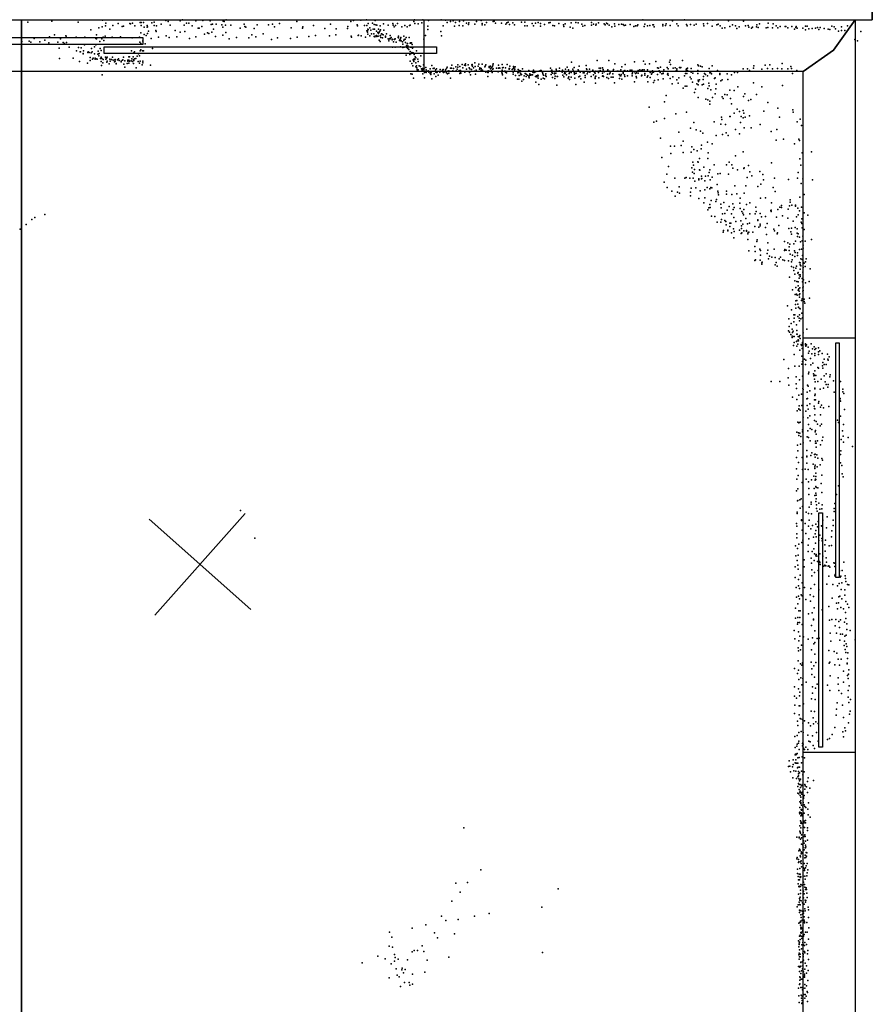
# Model space of a CAD drawing. Header units: millimetres. Extents: x 7160 to 53956, y -61034 to -3815.
# Tile 29 of 36: x 24252 to 26759, y -30606 to -27711. Entities that reach past the tile are written whole.
import ezdxf

# ---------------------------------------------------------------- set-up
doc = ezdxf.new("R2010")
doc.units = ezdxf.units.MM
for name, color, linetype in [('DOORS', 7, 'Continuous'), ('HWALLS', 32, 'Continuous'), ('P', 9, 'Continuous'), ('PANOS', 10, 'Continuous'), ('ROOMS', 1, 'Continuous'), ('WALLS', 3, 'Continuous'), ('WINDOWS', 6, 'Continuous')]:
    doc.layers.add(name, color=color, linetype=linetype)

# ---------------------------------------------------------------- blocks, each defined once
blk = doc.blocks.new('Sliding_4_49')
for points in [[(-1790.05, 23.1167), (-812.292, 23.1167), (-812.292, 3.1167), (-1790.05, 3.1167), (-1790.05, 23.1167)], [(-52.3111, 23.5614), (925.419, 23.5614), (925.419, 3.56136), (-52.3111, 3.56136), (-52.3111, 23.5614)], [(-925.597, -3.56787), (52.2553, -3.56787), (52.2553, -23.5679), (-925.597, -23.5679), (-925.597, -3.56787)], [(812.184, -3.07889), (1789.94, -3.07889), (1789.94, -23.0789), (812.184, -23.0789), (812.184, -3.07889)]]:
    blk.add_lwpolyline(points)
blk = doc.blocks.new('5-Sliding_73')
for points in [[(-457.2, 37.4), (72.8, 37.4), (72.8, 24.7), (-457.2, 24.7), (-457.2, 37.4)], [(457.2, -36.9), (-73, -36.9), (-73, -24.2), (457.2, -24.2), (457.2, -36.9)]]:
    blk.add_lwpolyline(points)

msp = doc.modelspace()

# ---------------------------------------------------------------- linework, layer by layer
at = {"layer": 'DOORS'}
msp.add_lwpolyline([(25440.3, -27863.8), (21935.1, -27863.8), (21935.1, -27711.4), (25440.3, -27711.4), (25440.3, -27863.8)], dxfattribs=at)
at = {"layer": 'HWALLS'}
for points in [[(26758.9, -24828.5), (26758.9, -27711.4)], [(26708.1, -27711.4), (26644.6, -27800.3)], [(26708.1, -27711.4), (26758.9, -27711.4)]]:
    msp.add_lwpolyline(points, dxfattribs=at)
at = {"layer": 'P'}
for p in [(24275, -27718), (24346, -27716), (24423, -27718), (24495, -27713), (24505, -27721), (24541, -27722), (24575, -27722), (24577, -27723), (24583, -27721), (24606, -27719), (24609, -27719), (24616, -27719), (24640, -27720), (24647, -27718), (24668, -27724), (24681, -27714), (24688, -27717), (24694, -27727), (24723, -27715), (24730, -27712), (24735, -27727), (24742, -27721), (24749, -27721), (24770, -27715), (24790, -27714), (24812, -27715), (24815, -27725), (24819, -27724), (24829, -27724), (24846, -27726), (24850, -27716), (24853, -27717), (24857, -27727), (24859, -27712), (24872, -27727), (24912, -27724), (24950, -27726), (24983, -27726), (24995, -27724), (25016, -27722), (25067, -27717), (25166, -27724), (25225, -27717), (25233, -27714), (25244, -27726), (25255, -27713), (25271, -27712), (25276, -27722), (25289, -27721), (25294, -27725), (25297, -27714), (25299, -27726), (25302, -27727), (25321, -27723), (25335, -27727), (25349, -27722), (25350, -27727), (25363, -27722), (25400, -27727), (25411, -27717), (25413, -27712), (25414, -27722), (25423, -27723), (25434, -27720), (25437, -27712), (25454, -27714), (25491, -27712), (25504, -27713), (25509, -27719), (25518, -27717), (25526, -27715), (25533, -27719), (25545, -27717), (25557, -27715), (25565, -27721), (25571, -27725), (25572, -27720), (25590, -27724), (25595, -27717), (25609, -27714), (25612, -27722), (25612, -27726), (25619, -27726), (25624, -27719), (25644, -27717), (25647, -27716), (25651, -27721), (25651, -27721), (25668, -27721), (25681, -27724), (25684, -27720), (25688, -27718), (25692, -27725), (25702, -27720), (25702, -27720), (25707, -27726), (25727, -27718), (25737, -27718), (25759, -27722), (25768, -27721), (25776, -27719), (25783, -27722), (25795, -27725), (25808, -27720), (25812, -27719), (25837, -27722), (25851, -27726), (25856, -27723), (25873, -27720), (25887, -27719), (25894, -27720), (25905, -27724), (25933, -27719), (25933, -27727), (25939, -27724), (25946, -27727), (25947, -27724), (25954, -27720), (25970, -27723), (25973, -27726), (25977, -27721), (25980, -27723), (25985, -27727), (26001, -27723), (26013, -27725), (26021, -27724), (26026, -27725), (26033, -27727), (26047, -27725), (26069, -27726), (26084, -27712), (26090, -27724), (26113, -27726), (26115, -27726), (26143, -27725), (26153, -27723), (26171, -27715), (26184, -27723), (26207, -27712), (26212, -27725), (26224, -27725), (26235, -27727), (26241, -27724), (26262, -27723), (26274, -27722), (26290, -27713), (26302, -27726), (26306, -27724), (26336, -27715), (26348, -27726), (26380, -27716), (26419, -27726), (26427, -27723), (26453, -27721), (26467, -27723), (24354, -27756), (24461, -27741), (24477, -27756), (24484, -27735), (24494, -27732), (24504, -27729), (24517, -27739), (24525, -27728), (24553, -27731), (24557, -27730), (24590, -27729), (24608, -27750), (24609, -27728), (24618, -27733), (24618, -27755), (24626, -27728), (24626, -27733), (24627, -27732), (24627, -27752), (24630, -27745), (24647, -27728), (24652, -27743), (24653, -27746), (24654, -27729), (24709, -27743), (24723, -27748), (24737, -27746), (24759, -27729), (24776, -27736), (24779, -27736), (24787, -27731), (24795, -27754), (24804, -27750), (24808, -27752), (24817, -27748), (24821, -27739), (24849, -27733), (24858, -27749), (24900, -27736), (24914, -27731), (24917, -27733), (24934, -27756), (24941, -27737), (24968, -27753), (25001, -27732), (25050, -27735), (25083, -27736), (25084, -27732), (25116, -27728), (25149, -27737), (25181, -27756), (25182, -27738), (25216, -27737), (25217, -27731), (25245, -27729), (25266, -27728), (25272, -27728), (25272, -27744), (25274, -27744), (25274, -27748), (25275, -27739), (25275, -27754), (25276, -27740), (25281, -27735), (25284, -27742), (25286, -27753), (25291, -27739), (25293, -27753), (25295, -27739), (25301, -27745), (25305, -27749), (25307, -27739), (25307, -27752), (25309, -27748), (25311, -27745), (25312, -27729), (25313, -27741), (25316, -27753), (25317, -27754), (25320, -27756), (25322, -27742), (25330, -27753), (25353, -27732), (25357, -27728), (25375, -27732), (25384, -27728), (25391, -27732), (25398, -27728), (25452, -27730), (25452, -27740), (25490, -27746), (25497, -27729), (25530, -27730), (25544, -27728), (25555, -27729), (25737, -27729), (25744, -27729), (25763, -27729), (25783, -27730), (25819, -27728), (25824, -27729), (25852, -27731), (25870, -27733), (25878, -27736), (25908, -27730), (25913, -27728), (25993, -27732), (26002, -27730), (26029, -27728), (26058, -27731), (26062, -27729), (26067, -27729), (26088, -27731), (26098, -27729), (26105, -27728), (26117, -27732), (26143, -27729), (26151, -27728), (26164, -27728), (26188, -27729), (26214, -27729), (26263, -27729), (26288, -27730), (26311, -27729), (26317, -27736), (26325, -27735), (26340, -27731), (26357, -27729), (26360, -27737), (26367, -27732), (26386, -27729), (26394, -27728), (26396, -27733), (26404, -27736), (26407, -27733), (26418, -27732), (26423, -27734), (26447, -27735), (26452, -27734), (26465, -27735), (26476, -27729), (26481, -27735), (26488, -27731), (26503, -27731), (26505, -27731), (26510, -27735), (26522, -27731), (26530, -27739), (26534, -27734), (26535, -27731), (26538, -27736), (26555, -27736), (26562, -27730), (26562, -27741), (26567, -27730), (26572, -27738), (26582, -27737), (26592, -27736), (26598, -27734), (26602, -27740), (26606, -27734), (26617, -27737), (26629, -27739), (26634, -27740), (26640, -27730), (26647, -27732), (26651, -27738), (26659, -27745), (26668, -27732), (26668, -27743), (26678, -27743), (26686, -27729), (26725, -27746), (24258, -27775), (24279, -27774), (24284, -27777), (24294, -27766), (24311, -27776), (24325, -27771), (24337, -27779), (24339, -27762), (24364, -27777), (24372, -27767), (24379, -27778), (24383, -27781), (24387, -27759), (24388, -27760), (24389, -27778), (24418, -27763), (24442, -27785), (24443, -27763), (24475, -27766), (24475, -27785), (24477, -27767), (24487, -27775), (24493, -27767), (24497, -27763), (24499, -27772), (24503, -27760), (24523, -27763), (24548, -27762), (24582, -27765), (24604, -27763), (24605, -27777), (24608, -27781), (24614, -27773), (24614, -27774), (24621, -27782), (24623, -27758), (24638, -27766), (24660, -27763), (24682, -27759), (24691, -27764), (24714, -27762), (24751, -27766), (24770, -27762), (24827, -27761), (24849, -27757), (24868, -27767), (24889, -27764), (24925, -27765), (24946, -27762), (24992, -27769), (25010, -27765), (25048, -27766), (25068, -27763), (25102, -27761), (25121, -27758), (25163, -27759), (25226, -27760), (25227, -27763), (25247, -27758), (25248, -27757), (25256, -27759), (25268, -27763), (25281, -27759), (25294, -27761), (25296, -27762), (25297, -27760), (25301, -27758), (25302, -27761), (25306, -27760), (25309, -27771), (25312, -27759), (25312, -27775), (25313, -27758), (25314, -27764), (25318, -27765), (25327, -27760), (25327, -27763), (25335, -27767), (25337, -27768), (25337, -27773), (25340, -27766), (25341, -27758), (25341, -27767), (25344, -27764), (25347, -27768), (25347, -27770), (25348, -27769), (25351, -27776), (25354, -27768), (25354, -27769), (25356, -27767), (25359, -27777), (25365, -27764), (25366, -27760), (25366, -27765), (25368, -27772), (25369, -27770), (25371, -27767), (25372, -27764), (25372, -27773), (25373, -27773), (25377, -27776), (25378, -27783), (25381, -27760), (25381, -27772), (25382, -27769), (25385, -27768), (25386, -27778), (25388, -27764), (25391, -27782), (25392, -27781), (25397, -27764), (25400, -27780), (25401, -27779), (25402, -27780), (25404, -27779), (25406, -27784), (25440, -27768), (25445, -27758), (25492, -27759), (26707, -27769), (26715, -27773), (24368, -27795), (24397, -27792), (24419, -27803), (24424, -27793), (24429, -27806), (24430, -27806), (24432, -27794), (24438, -27811), (24438, -27812), (24439, -27803), (24452, -27808), (24453, -27806), (24456, -27808), (24462, -27809), (24463, -27796), (24465, -27806), (24472, -27791), (24472, -27812), (24481, -27813), (24482, -27804), (24483, -27812), (24485, -27811), (24488, -27796), (24491, -27802), (24580, -27803), (24587, -27809), (24589, -27806), (24601, -27812), (24606, -27803), (24608, -27800), (24613, -27803), (24616, -27803), (24642, -27796), (25348, -27792), (25356, -27792), (25371, -27791), (25378, -27793), (25382, -27792), (25389, -27788), (25390, -27793), (25392, -27790), (25393, -27788), (25393, -27796), (25396, -27799), (25399, -27814), (25400, -27805), (25401, -27792), (25403, -27792), (25403, -27811), (25405, -27808), (25407, -27795), (25409, -27792), (25409, -27809), (25412, -27814), (25418, -27803), (24369, -27825), (24409, -27824), (24427, -27834), (24451, -27839), (24459, -27822), (24459, -27831), (24466, -27827), (24468, -27824), (24473, -27824), (24473, -27827), (24476, -27826), (24479, -27827), (24484, -27817), (24489, -27825), (24491, -27821), (24491, -27823), (24491, -27834), (24493, -27825), (24496, -27838), (24497, -27828), (24504, -27821), (24505, -27827), (24507, -27825), (24508, -27836), (24509, -27821), (24509, -27833), (24515, -27841), (24517, -27827), (24518, -27833), (24522, -27828), (24524, -27821), (24526, -27830), (24530, -27835), (24531, -27829), (24532, -27828), (24532, -27833), (24535, -27840), (24535, -27841), (24539, -27829), (24542, -27826), (24542, -27826), (24544, -27831), (24550, -27833), (24550, -27835), (24554, -27830), (24555, -27829), (24557, -27821), (24558, -27842), (24561, -27832), (24568, -27840), (24570, -27830), (24570, -27833), (24572, -27820), (24572, -27830), (24572, -27831), (24572, -27839), (24574, -27820), (24574, -27833), (24579, -27832), (24581, -27826), (24583, -27834), (24585, -27820), (24586, -27829), (24586, -27840), (24587, -27831), (24589, -27826), (24593, -27825), (24597, -27818), (24600, -27834), (24604, -27817), (24604, -27839), (24606, -27833), (24614, -27833), (24614, -27838), (25388, -27815), (25400, -27833), (25405, -27840), (25409, -27829), (25410, -27831), (25411, -27834), (25412, -27826), (25414, -27828), (25415, -27820), (25416, -27823), (25416, -27838), (25422, -27827), (25423, -27834), (25431, -27817), (25553, -27843), (25563, -27841), (25582, -27843), (25590, -27838), (25602, -27842), (25612, -27842), (25644, -27841), (25670, -27843), (25685, -27843), (25874, -27836), (25950, -27831), (25984, -27831), (26002, -27841), (26032, -27843), (26060, -27835), (26086, -27833), (26091, -27842), (26104, -27841), (26122, -27834), (26162, -27836), (26164, -27830), (26165, -27843), (26201, -27831), (26494, -27840), (24492, -27846), (24561, -27851), (24594, -27853), (24612, -27844), (24636, -27845), (25402, -27870), (25406, -27871), (25408, -27847), (25416, -27850), (25418, -27847), (25419, -27853), (25420, -27858), (25420, -27859), (25423, -27859), (25426, -27847), (25430, -27849), (25433, -27856), (25435, -27860), (25436, -27855), (25437, -27870), (25438, -27858), (25439, -27844), (25441, -27854), (25442, -27866), (25446, -27852), (25447, -27859), (25447, -27866), (25453, -27862), (25453, -27863), (25455, -27865), (25456, -27864), (25459, -27856), (25459, -27869), (25461, -27865), (25461, -27870), (25461, -27872), (25462, -27865), (25464, -27846), (25467, -27855), (25470, -27854), (25470, -27870), (25474, -27859), (25475, -27865), (25477, -27856), (25478, -27866), (25479, -27865), (25487, -27865), (25488, -27858), (25495, -27860), (25497, -27858), (25497, -27865), (25498, -27866), (25502, -27864), (25504, -27859), (25507, -27855), (25507, -27867), (25509, -27851), (25510, -27870), (25511, -27863), (25514, -27862), (25514, -27868), (25518, -27854), (25521, -27854), (25522, -27845), (25525, -27862), (25527, -27855), (25534, -27850), (25535, -27862), (25538, -27857), (25540, -27844), (25540, -27851), (25544, -27861), (25545, -27863), (25546, -27849), (25546, -27869), (25548, -27861), (25548, -27865), (25549, -27868), (25555, -27853), (25560, -27845), (25561, -27865), (25563, -27846), (25565, -27857), (25570, -27844), (25573, -27853), (25574, -27866), (25575, -27856), (25580, -27858), (25581, -27844), (25582, -27847), (25583, -27848), (25586, -27853), (25589, -27863), (25591, -27849), (25592, -27871), (25594, -27860), (25600, -27848), (25604, -27857), (25605, -27853), (25609, -27855), (25609, -27856), (25609, -27861), (25613, -27860), (25619, -27850), (25620, -27848), (25622, -27844), (25622, -27865), (25628, -27866), (25629, -27862), (25629, -27866), (25632, -27849), (25632, -27852), (25634, -27863), (25636, -27848), (25636, -27856), (25637, -27855), (25638, -27852), (25639, -27862), (25641, -27866), (25642, -27850), (25642, -27857), (25643, -27845), (25644, -27856), (25654, -27854), (25659, -27864), (25660, -27845), (25660, -27854), (25662, -27853), (25664, -27854), (25669, -27865), (25670, -27860), (25670, -27869), (25671, -27853), (25673, -27852), (25677, -27863), (25679, -27863), (25680, -27853), (25680, -27865), (25683, -27867), (25691, -27855), (25691, -27857), (25692, -27855), (25693, -27848), (25700, -27858), (25703, -27855), (25703, -27865), (25703, -27871), (25704, -27849), (25705, -27853), (25707, -27859), (25708, -27857), (25709, -27850), (25716, -27867), (25717, -27858), (25718, -27864), (25719, -27865), (25720, -27861), (25724, -27862), (25724, -27868), (25727, -27872), (25730, -27856), (25738, -27869), (25741, -27871), (25749, -27861), (25752, -27870), (25761, -27865), (25762, -27866), (25763, -27860), (25764, -27866), (25768, -27864), (25779, -27863), (25783, -27861), (25785, -27861), (25789, -27866), (25790, -27870), (25799, -27870), (25813, -27854), (25814, -27872), (25815, -27860), (25816, -27860), (25816, -27865), (25818, -27868), (25824, -27868), (25824, -27870), (25825, -27869), (25828, -27868), (25829, -27857), (25830, -27861), (25838, -27862), (25839, -27854), (25847, -27865), (25848, -27860), (25854, -27864), (25854, -27869), (25856, -27869), (25857, -27857), (25858, -27864), (25862, -27851), (25865, -27859), (25867, -27869), (25868, -27864), (25873, -27866), (25878, -27857), (25879, -27862), (25882, -27852), (25882, -27865), (25883, -27869), (25883, -27871), (25884, -27869), (25888, -27868), (25894, -27859), (25895, -27861), (25897, -27848), (25900, -27865), (25909, -27867), (25912, -27867), (25917, -27846), (25918, -27856), (25919, -27858), (25920, -27870), (25922, -27865), (25927, -27857), (25928, -27865), (25937, -27860), (25942, -27866), (25944, -27868), (25946, -27863), (25953, -27863), (25954, -27866), (25956, -27854), (25959, -27861), (25960, -27854), (25965, -27853), (25965, -27868), (25967, -27858), (25967, -27862), (25970, -27864), (25979, -27863), (25980, -27863), (25980, -27871), (25981, -27859), (25985, -27863), (25986, -27870), (25988, -27867), (25996, -27870), (25997, -27862), (25998, -27858), (26009, -27863), (26010, -27863), (26013, -27863), (26014, -27872), (26019, -27859), (26020, -27872), (26022, -27850), (26026, -27866), (26026, -27869), (26027, -27863), (26031, -27861), (26039, -27862), (26047, -27860), (26049, -27862), (26052, -27860), (26053, -27870), (26054, -27867), (26060, -27864), (26062, -27869), (26065, -27867), (26070, -27861), (26070, -27868), (26075, -27859), (26080, -27861), (26083, -27859), (26088, -27859), (26090, -27869), (26098, -27859), (26106, -27866), (26110, -27871), (26111, -27867), (26112, -27862), (26115, -27865), (26127, -27853), (26127, -27872), (26130, -27854), (26132, -27862), (26135, -27866), (26136, -27851), (26140, -27870), (26144, -27868), (26144, -27869), (26146, -27859), (26156, -27852), (26157, -27871), (26158, -27869), (26159, -27856), (26173, -27854), (26179, -27853), (26182, -27862), (26184, -27856), (26184, -27860), (26192, -27852), (26194, -27853), (26196, -27852), (26210, -27869), (26211, -27859), (26212, -27856), (26213, -27869), (26215, -27854), (26215, -27861), (26226, -27855), (26226, -27864), (26226, -27865), (26231, -27868), (26246, -27844), (26246, -27861), (26246, -27869), (26248, -27847), (26254, -27848), (26259, -27850), (26265, -27869), (26268, -27872), (26279, -27855), (26281, -27867), (26283, -27866), (26286, -27870), (26288, -27847), (26304, -27861), (26310, -27869), (26310, -27872), (26332, -27870), (26354, -27866), (26362, -27866), (26379, -27856), (26392, -27856), (26398, -27861), (26409, -27854), (26410, -27847), (26434, -27857), (26444, -27845), (26451, -27855), (26458, -27844), (26465, -27856), (26480, -27855), (26493, -27856), (26510, -27856), (26519, -27849), (26521, -27855), (26524, -27869), (26537, -27861), (24494, -27873), (25410, -27883), (25442, -27882), (25464, -27885), (25475, -27878), (25482, -27874), (25518, -27883), (25577, -27873), (25628, -27878), (25671, -27873), (25680, -27883), (25710, -27875), (25715, -27886), (25719, -27886), (25720, -27875), (25725, -27873), (25728, -27892), (25733, -27887), (25735, -27876), (25741, -27878), (25745, -27874), (25749, -27879), (25750, -27876), (25750, -27882), (25751, -27875), (25755, -27874), (25756, -27873), (25760, -27873), (25768, -27878), (25769, -27895), (25770, -27877), (25771, -27876), (25772, -27879), (25775, -27874), (25776, -27876), (25776, -27883), (25785, -27886), (25791, -27883), (25792, -27874), (25795, -27885), (25798, -27875), (25800, -27878), (25818, -27881), (25825, -27884), (25826, -27877), (25832, -27878), (25833, -27878), (25849, -27874), (25852, -27879), (25860, -27873), (25864, -27883), (25866, -27879), (25868, -27887), (25873, -27880), (25884, -27883), (25896, -27879), (25899, -27877), (25902, -27885), (25912, -27895), (25914, -27875), (25914, -27881), (25932, -27878), (25939, -27873), (25944, -27880), (25944, -27884), (25945, -27898), (25946, -27877), (25955, -27882), (25965, -27877), (25966, -27876), (25968, -27878), (25978, -27881), (25983, -27884), (25991, -27880), (25996, -27880), (25997, -27880), (26001, -27897), (26015, -27884), (26017, -27876), (26019, -27876), (26022, -27886), (26030, -27873), (26031, -27878), (26039, -27876), (26053, -27876), (26060, -27894), (26064, -27878), (26065, -27882), (26080, -27876), (26081, -27874), (26081, -27875), (26090, -27874), (26097, -27880), (26099, -27876), (26099, -27894), (26106, -27881), (26115, -27896), (26118, -27890), (26129, -27888), (26144, -27885), (26159, -27874), (26164, -27884), (26170, -27900), (26172, -27879), (26184, -27888), (26188, -27898), (26190, -27882), (26207, -27876), (26223, -27880), (26226, -27885), (26230, -27895), (26243, -27900), (26247, -27889), (26248, -27893), (26251, -27888), (26261, -27887), (26262, -27878), (26262, -27901), (26274, -27876), (26278, -27898), (26295, -27884), (26297, -27882), (26300, -27901), (26313, -27891), (26317, -27888), (26334, -27887), (26345, -27873), (26409, -27897), (25778, -27902), (25831, -27904), (25887, -27902), (26203, -27912), (26209, -27907), (26213, -27907), (26236, -27925), (26239, -27915), (26247, -27903), (26259, -27903), (26275, -27913), (26279, -27906), (26284, -27917), (26297, -27929), (26299, -27914), (26340, -27918), (26353, -27919), (26363, -27909), (26384, -27929), (26434, -27909), (26495, -27905), (26148, -27953), (26153, -27934), (26247, -27940), (26269, -27945), (26275, -27947), (26281, -27951), (26289, -27940), (26317, -27938), (26320, -27943), (26325, -27931), (26332, -27932), (26342, -27943), (26380, -27937), (26395, -27949), (26402, -27946), (26418, -27931), (26452, -27955), (26103, -27968), (26212, -27983), (26281, -27960), (26345, -27959), (26353, -27986), (26361, -27974), (26368, -27981), (26379, -27978), (26381, -27986), (26440, -27980), (26481, -27971), (26525, -27976), (26526, -27983), (26116, -28012), (26124, -28009), (26148, -28002), (26181, -27988), (26234, -28013), (26294, -28011), (26315, -27998), (26316, -28005), (26340, -27996), (26341, -27996), (26371, -28013), (26373, -27996), (26379, -28000), (26385, -27998), (26398, -27994), (26486, -27998), (26538, -28011), (26547, -28004), (26190, -28042), (26224, -28030), (26241, -28035), (26254, -28039), (26260, -28045), (26313, -28018), (26327, -28019), (26329, -28044), (26357, -28034), (26382, -28029), (26403, -28029), (26429, -28019), (26461, -28040), (26478, -28034), (26551, -28022), (26136, -28059), (26203, -28068), (26274, -28071), (26300, -28052), (26318, -28049), (26335, -28052), (26368, -28047), (26476, -28065), (26498, -28062), (26543, -28062), (26545, -28066), (26165, -28083), (26177, -28083), (26197, -28081), (26203, -28102), (26226, -28101), (26228, -28085), (26234, -28093), (26244, -28097), (26256, -28091), (26257, -28080), (26276, -28103), (26288, -28076), (26379, -28100), (26530, -28076), (26553, -28103), (26580, -28100), (26140, -28116), (26166, -28105), (26231, -28130), (26246, -28129), (26247, -28130), (26251, -28119), (26275, -28119), (26338, -28130), (26357, -28111), (26462, -28132), (26546, -28120), (26160, -28143), (26228, -28147), (26230, -28159), (26233, -28139), (26236, -28152), (26251, -28153), (26252, -28154), (26263, -28145), (26279, -28160), (26281, -28153), (26294, -28138), (26330, -28138), (26346, -28138), (26349, -28148), (26362, -28153), (26381, -28149), (26382, -28147), (26395, -28140), (26399, -28158), (26428, -28157), (26541, -28160), (26549, -28139), (26147, -28189), (26155, -28165), (26178, -28177), (26208, -28177), (26211, -28175), (26222, -28177), (26232, -28177), (26235, -28163), (26237, -28186), (26249, -28179), (26249, -28182), (26257, -28171), (26257, -28179), (26258, -28178), (26266, -28185), (26268, -28171), (26276, -28170), (26282, -28182), (26288, -28174), (26305, -28164), (26311, -28163), (26336, -28165), (26391, -28175), (26405, -28170), (26437, -28166), (26439, -28182), (26471, -28177), (26512, -28181), (26539, -28177), (26555, -28179), (26583, -28182), (26156, -28204), (26169, -28215), (26186, -28218), (26191, -28203), (26224, -28218), (26226, -28206), (26240, -28205), (26253, -28214), (26266, -28211), (26273, -28204), (26281, -28208), (26284, -28204), (26287, -28205), (26303, -28196), (26305, -28215), (26330, -28215), (26355, -28200), (26387, -28200), (26422, -28202), (26431, -28195), (26467, -28204), (26473, -28216), (26550, -28193), (26179, -28230), (26192, -28221), (26224, -28229), (26249, -28237), (26266, -28235), (26285, -28243), (26299, -28246), (26301, -28240), (26306, -28220), (26307, -28226), (26330, -28224), (26346, -28225), (26360, -28223), (26370, -28236), (26382, -28221), (26430, -28236), (26445, -28235), (26517, -28241), (26517, -28248), (26546, -28233), (26558, -28225), (26263, -28250), (26275, -28270), (26278, -28264), (26281, -28254), (26282, -28263), (26313, -28253), (26314, -28264), (26322, -28249), (26332, -28271), (26338, -28260), (26349, -28252), (26350, -28269), (26353, -28263), (26369, -28251), (26370, -28266), (26375, -28275), (26381, -28269), (26389, -28254), (26399, -28250), (26416, -28262), (26417, -28275), (26460, -28272), (26461, -28271), (26461, -28275), (26462, -28250), (26481, -28269), (26487, -28262), (26492, -28257), (26492, -28263), (26511, -28268), (26515, -28258), (26522, -28256), (26533, -28256), (26533, -28259), (26540, -28265), (26545, -28273), (26551, -28262), (24287, -28299), (24296, -28293), (24325, -28284), (26286, -28289), (26296, -28290), (26303, -28306), (26313, -28306), (26315, -28299), (26318, -28282), (26325, -28281), (26325, -28301), (26328, -28304), (26345, -28282), (26352, -28293), (26358, -28304), (26372, -28302), (26378, -28280), (26380, -28285), (26387, -28296), (26399, -28282), (26414, -28282), (26422, -28300), (26422, -28301), (26429, -28281), (26433, -28291), (26445, -28290), (26477, -28292), (26495, -28288), (26510, -28295), (26526, -28303), (26536, -28291), (26541, -28285), (26550, -28306), (26552, -28297), (26558, -28279), (26569, -28286), (24253, -28327), (24271, -28313), (26321, -28331), (26329, -28314), (26334, -28330), (26334, -28332), (26340, -28309), (26340, -28319), (26343, -28309), (26351, -28326), (26353, -28334), (26368, -28330), (26374, -28317), (26374, -28325), (26378, -28312), (26381, -28332), (26389, -28331), (26389, -28333), (26392, -28311), (26398, -28309), (26413, -28319), (26425, -28321), (26429, -28312), (26429, -28317), (26445, -28322), (26450, -28310), (26469, -28327), (26471, -28332), (26484, -28316), (26513, -28325), (26519, -28335), (26521, -28324), (26532, -28322), (26538, -28326), (26552, -28310), (26553, -28323), (26558, -28328), (26320, -28336), (26345, -28338), (26352, -28352), (26373, -28340), (26375, -28338), (26393, -28341), (26393, -28357), (26394, -28337), (26396, -28336), (26408, -28336), (26419, -28363), (26420, -28358), (26448, -28343), (26479, -28341), (26480, -28338), (26501, -28363), (26501, -28363), (26521, -28342), (26533, -28362), (26538, -28339), (26539, -28349), (26541, -28341), (26545, -28350), (26548, -28364), (26553, -28361), (26555, -28348), (26561, -28362), (26580, -28357), (26396, -28391), (26413, -28378), (26414, -28393), (26428, -28386), (26430, -28390), (26452, -28367), (26452, -28389), (26470, -28386), (26501, -28390), (26502, -28387), (26506, -28389), (26510, -28367), (26514, -28379), (26514, -28390), (26516, -28371), (26528, -28370), (26530, -28391), (26545, -28387), (26551, -28386), (26556, -28374), (26556, -28383), (26413, -28419), (26415, -28417), (26429, -28418), (26430, -28403), (26450, -28398), (26454, -28414), (26457, -28406), (26463, -28409), (26473, -28410), (26485, -28414), (26489, -28409), (26496, -28417), (26501, -28419), (26512, -28420), (26517, -28400), (26523, -28417), (26524, -28403), (26531, -28407), (26532, -28396), (26539, -28397), (26539, -28404), (26549, -28414), (26553, -28416), (26554, -28404), (26564, -28414), (26434, -28426), (26434, -28430), (26435, -28424), (26473, -28432), (26476, -28425), (26479, -28436), (26521, -28423), (26521, -28437), (26527, -28440), (26528, -28448), (26534, -28442), (26536, -28436), (26545, -28425), (26547, -28426), (26547, -28432), (26547, -28445), (26549, -28435), (26556, -28440), (26557, -28426), (26558, -28427), (26561, -28437), (26562, -28423), (26576, -28444), (26515, -28468), (26531, -28459), (26531, -28479), (26540, -28456), (26541, -28454), (26544, -28461), (26544, -28471), (26547, -28461), (26547, -28466), (26553, -28472), (26555, -28453), (26557, -28476), (26524, -28505), (26534, -28498), (26537, -28481), (26541, -28482), (26541, -28494), (26541, -28506), (26543, -28502), (26546, -28499), (26554, -28482), (26555, -28499), (26556, -28496), (26556, -28507), (26562, -28485), (26573, -28481), (26532, -28519), (26536, -28518), (26537, -28537), (26538, -28521), (26544, -28509), (26544, -28520), (26545, -28527), (26546, -28517), (26551, -28537), (26553, -28532), (26555, -28509), (26558, -28533), (26574, -28530), (26509, -28552), (26521, -28564), (26533, -28548), (26534, -28538), (26534, -28559), (26540, -28547), (26542, -28556), (26542, -28557), (26546, -28560), (26547, -28561), (26558, -28540), (26560, -28544), (26513, -28591), (26528, -28579), (26529, -28589), (26531, -28579), (26540, -28584), (26544, -28589), (26545, -28579), (26549, -28591), (26549, -28591), (26552, -28574), (26554, -28588), (26514, -28613), (26520, -28604), (26523, -28621), (26528, -28599), (26536, -28608), (26545, -28596), (26566, -28621), (26512, -28626), (26515, -28630), (26519, -28637), (26523, -28641), (26523, -28645), (26524, -28631), (26526, -28627), (26528, -28642), (26529, -28642), (26537, -28625), (26537, -28636), (26538, -28636), (26541, -28642), (26541, -28652), (26544, -28643), (26546, -28640), (26547, -28648), (26556, -28632), (26527, -28669), (26529, -28660), (26529, -28660), (26536, -28657), (26537, -28656), (26537, -28671), (26540, -28665), (26542, -28655), (26550, -28666), (26551, -28669), (26552, -28667), (26553, -28678), (26554, -28660), (26554, -28665), (26562, -28664), (26562, -28667), (26563, -28671), (26565, -28667), (26570, -28674), (26579, -28664), (26583, -28679), (26588, -28673), (26590, -28681), (26593, -28678), (26601, -28676), (26499, -28710), (26529, -28695), (26546, -28683), (26552, -28700), (26559, -28709), (26571, -28691), (26573, -28686), (26577, -28707), (26581, -28693), (26590, -28692), (26590, -28698), (26601, -28688), (26601, -28695), (26605, -28685), (26611, -28692), (26617, -28709), (26627, -28694), (26628, -28709), (26632, -28702), (26512, -28737), (26531, -28730), (26544, -28730), (26552, -28724), (26554, -28716), (26562, -28725), (26563, -28712), (26578, -28726), (26584, -28721), (26599, -28734), (26601, -28736), (26612, -28729), (26613, -28719), (26613, -28719), (26613, -28736), (26617, -28725), (26623, -28725), (26629, -28712), (26511, -28764), (26535, -28761), (26554, -28759), (26571, -28752), (26572, -28747), (26586, -28752), (26587, -28758), (26589, -28756), (26589, -28768), (26590, -28743), (26593, -28757), (26608, -28768), (26617, -28758), (26623, -28752), (26634, -28761), (26635, -28755), (26461, -28775), (26487, -28775), (26513, -28786), (26535, -28782), (26536, -28795), (26545, -28770), (26555, -28795), (26556, -28798), (26568, -28786), (26570, -28788), (26590, -28794), (26590, -28796), (26591, -28776), (26599, -28775), (26606, -28797), (26615, -28794), (26620, -28776), (26623, -28784), (26628, -28791), (26629, -28784), (26645, -28773), (26665, -28775), (26672, -28797), (26524, -28821), (26543, -28815), (26551, -28812), (26566, -28826), (26567, -28806), (26568, -28825), (26575, -28802), (26590, -28816), (26591, -28812), (26647, -28806), (26664, -28825), (26672, -28805), (26675, -28810), (26537, -28828), (26543, -28855), (26543, -28856), (26544, -28846), (26552, -28845), (26567, -28845), (26570, -28856), (26575, -28840), (26588, -28847), (26589, -28829), (26589, -28854), (26590, -28855), (26592, -28829), (26601, -28838), (26602, -28834), (26607, -28850), (26609, -28844), (26615, -28852), (26631, -28848), (26663, -28830), (26665, -28833), (26538, -28861), (26547, -28859), (26556, -28880), (26563, -28862), (26569, -28882), (26575, -28876), (26590, -28873), (26607, -28873), (26665, -28877), (26677, -28857), (26540, -28894), (26543, -28896), (26547, -28894), (26571, -28901), (26576, -28913), (26589, -28889), (26594, -28892), (26598, -28900), (26606, -28905), (26609, -28900), (26657, -28888), (26659, -28895), (26674, -28901), (26537, -28924), (26542, -28926), (26543, -28933), (26546, -28927), (26549, -28936), (26554, -28917), (26554, -28923), (26567, -28937), (26569, -28920), (26571, -28939), (26581, -28916), (26591, -28923), (26592, -28919), (26594, -28930), (26613, -28938), (26671, -28920), (26673, -28935), (26688, -28939), (26539, -28962), (26548, -28959), (26556, -28955), (26576, -28949), (26592, -28950), (26592, -28956), (26594, -28956), (26594, -28968), (26598, -28949), (26607, -28961), (26611, -28948), (26667, -28945), (26674, -28953), (26701, -28966), (26536, -28998), (26540, -28979), (26553, -28998), (26566, -28978), (26566, -28994), (26566, -28996), (26578, -28992), (26581, -28984), (26589, -28989), (26591, -28988), (26591, -28997), (26596, -28990), (26599, -29000), (26665, -28989), (26666, -28979), (26542, -29013), (26566, -29015), (26585, -29018), (26590, -29026), (26591, -29021), (26597, -29026), (26606, -29020), (26610, -29001), (26612, -29006), (26665, -29014), (26669, -29022), (26536, -29031), (26541, -29051), (26554, -29033), (26561, -29032), (26570, -29033), (26587, -29053), (26590, -29030), (26593, -29044), (26593, -29054), (26610, -29050), (26670, -29046), (26673, -29055), (26537, -29062), (26553, -29072), (26564, -29062), (26571, -29070), (26580, -29064), (26591, -29065), (26592, -29062), (26593, -29063), (26593, -29083), (26594, -29086), (26599, -29087), (26608, -29075), (26659, -29081), (26536, -29096), (26540, -29090), (26572, -29089), (26572, -29107), (26588, -29089), (26590, -29110), (26593, -29103), (26594, -29109), (26610, -29101), (26654, -29107), (26539, -29126), (26540, -29125), (26546, -29123), (26550, -29120), (26554, -29142), (26573, -29144), (26579, -29129), (26579, -29135), (26593, -29127), (26594, -29120), (26595, -29137), (26602, -29132), (26611, -29137), (26649, -29133), (24901, -29154), (26538, -29159), (26538, -29163), (26547, -29147), (26564, -29159), (26571, -29163), (26580, -29164), (26595, -29148), (26597, -29156), (26605, -29150), (26610, -29149), (26626, -29173), (26647, -29148), (26647, -29157), (26536, -29192), (26537, -29200), (26551, -29181), (26551, -29183), (26561, -29192), (26571, -29200), (26573, -29182), (26583, -29198), (26593, -29194), (26598, -29202), (26600, -29186), (26609, -29199), (26610, -29200), (26613, -29182), (26644, -29182), (26644, -29198), (26537, -29223), (26553, -29212), (26563, -29222), (26578, -29208), (26586, -29232), (26591, -29223), (26593, -29213), (26594, -29231), (26605, -29226), (26624, -29205), (26639, -29231), (26640, -29214), (24943, -29235), (26533, -29258), (26537, -29234), (26543, -29253), (26552, -29248), (26555, -29241), (26570, -29256), (26572, -29237), (26592, -29250), (26602, -29242), (26610, -29236), (26611, -29243), (26619, -29255), (26621, -29241), (26632, -29258), (26639, -29257), (26534, -29287), (26539, -29266), (26541, -29285), (26570, -29274), (26582, -29274), (26587, -29267), (26589, -29281), (26593, -29287), (26594, -29283), (26596, -29288), (26605, -29281), (26613, -29288), (26620, -29273), (26538, -29301), (26540, -29315), (26558, -29299), (26579, -29294), (26580, -29309), (26588, -29301), (26598, -29304), (26604, -29304), (26605, -29307), (26606, -29313), (26616, -29318), (26619, -29315), (26622, -29317), (26623, -29293), (26624, -29306), (26629, -29318), (26631, -29317), (26646, -29308), (26648, -29309), (26649, -29319), (26651, -29319), (26675, -29306), (26532, -29320), (26541, -29326), (26547, -29344), (26558, -29320), (26581, -29328), (26581, -29346), (26589, -29336), (26600, -29330), (26631, -29347), (26634, -29321), (26649, -29346), (26650, -29342), (26651, -29341), (26662, -29331), (26666, -29347), (26670, -29330), (26679, -29346), (26532, -29351), (26542, -29357), (26542, -29375), (26553, -29367), (26589, -29371), (26625, -29370), (26643, -29371), (26657, -29375), (26661, -29369), (26664, -29350), (26669, -29367), (26680, -29354), (26681, -29363), (26686, -29371), (26690, -29372), (26535, -29380), (26542, -29406), (26545, -29383), (26550, -29402), (26553, -29405), (26559, -29380), (26576, -29402), (26578, -29383), (26602, -29387), (26663, -29406), (26667, -29386), (26678, -29387), (26678, -29403), (26536, -29409), (26540, -29428), (26545, -29414), (26563, -29416), (26577, -29420), (26586, -29407), (26641, -29412), (26654, -29426), (26659, -29425), (26660, -29408), (26669, -29414), (26681, -29421), (26686, -29429), (26533, -29441), (26543, -29449), (26547, -29449), (26571, -29458), (26582, -29455), (26588, -29440), (26611, -29446), (26631, -29436), (26657, -29443), (26666, -29439), (26674, -29443), (26680, -29454), (26690, -29439), (26533, -29470), (26539, -29488), (26540, -29468), (26540, -29483), (26545, -29483), (26546, -29468), (26553, -29489), (26580, -29492), (26586, -29473), (26586, -29475), (26633, -29476), (26640, -29474), (26652, -29474), (26660, -29480), (26665, -29475), (26677, -29482), (26681, -29471), (26684, -29487), (26529, -29507), (26542, -29511), (26590, -29508), (26635, -29515), (26650, -29493), (26654, -29515), (26662, -29498), (26665, -29517), (26671, -29517), (26682, -29520), (26684, -29504), (26694, -29507), (26531, -29531), (26543, -29537), (26546, -29523), (26551, -29550), (26557, -29525), (26570, -29532), (26583, -29528), (26587, -29546), (26590, -29542), (26597, -29530), (26603, -29529), (26637, -29538), (26663, -29535), (26677, -29538), (26678, -29523), (26682, -29546), (26708, -29534), (26541, -29558), (26542, -29566), (26548, -29564), (26580, -29564), (26590, -29576), (26631, -29565), (26647, -29568), (26655, -29573), (26676, -29551), (26679, -29563), (26681, -29571), (26684, -29554), (26687, -29572), (26541, -29596), (26548, -29605), (26554, -29602), (26555, -29605), (26579, -29600), (26593, -29601), (26632, -29603), (26634, -29600), (26649, -29608), (26658, -29591), (26667, -29591), (26685, -29603), (26685, -29605), (26686, -29589), (26530, -29618), (26539, -29633), (26542, -29623), (26552, -29609), (26581, -29619), (26581, -29636), (26587, -29611), (26662, -29609), (26674, -29626), (26689, -29635), (26690, -29622), (26543, -29651), (26549, -29646), (26552, -29666), (26555, -29648), (26564, -29659), (26589, -29644), (26597, -29664), (26635, -29640), (26658, -29646), (26658, -29664), (26674, -29659), (26686, -29639), (26688, -29648), (26530, -29672), (26542, -29678), (26546, -29688), (26583, -29672), (26583, -29691), (26592, -29676), (26627, -29667), (26634, -29683), (26660, -29683), (26668, -29692), (26688, -29683), (26691, -29669), (26530, -29700), (26536, -29706), (26545, -29699), (26557, -29722), (26580, -29708), (26591, -29710), (26656, -29719), (26688, -29703), (26690, -29718), (26695, -29710), (26530, -29751), (26531, -29726), (26544, -29728), (26546, -29728), (26579, -29744), (26589, -29745), (26654, -29738), (26671, -29726), (26692, -29753), (26694, -29744), (26539, -29773), (26544, -29755), (26547, -29765), (26549, -29766), (26554, -29768), (26555, -29779), (26559, -29772), (26571, -29778), (26585, -29763), (26586, -29781), (26593, -29775), (26600, -29780), (26653, -29756), (26674, -29762), (26689, -29778), (26540, -29786), (26543, -29807), (26550, -29804), (26556, -29807), (26577, -29787), (26595, -29807), (26649, -29792), (26672, -29805), (26678, -29793), (26680, -29802), (26531, -29818), (26538, -29815), (26542, -29838), (26543, -29832), (26554, -29839), (26555, -29837), (26569, -29814), (26572, -29832), (26576, -29834), (26583, -29816), (26600, -29832), (26627, -29827), (26633, -29824), (26641, -29812), (26674, -29819), (26532, -29851), (26537, -29847), (26538, -29841), (26538, -29868), (26544, -29856), (26554, -29846), (26556, -29841), (26557, -29853), (26559, -29856), (26563, -29850), (26569, -29856), (26585, -29845), (26589, -29854), (26514, -29890), (26526, -29887), (26532, -29872), (26532, -29896), (26533, -29870), (26534, -29872), (26534, -29887), (26534, -29897), (26536, -29870), (26537, -29897), (26540, -29881), (26540, -29897), (26544, -29880), (26551, -29896), (26553, -29878), (26559, -29881), (26512, -29906), (26516, -29905), (26518, -29922), (26524, -29907), (26526, -29901), (26528, -29919), (26534, -29920), (26539, -29910), (26541, -29908), (26542, -29921), (26545, -29908), (26545, -29925), (26551, -29920), (26558, -29922), (26525, -29940), (26536, -29942), (26540, -29937), (26542, -29928), (26542, -29934), (26542, -29956), (26543, -29943), (26545, -29949), (26547, -29945), (26548, -29944), (26555, -29931), (26568, -29951), (26570, -29940), (26586, -29948), (26540, -29965), (26544, -29959), (26544, -29974), (26546, -29982), (26547, -29979), (26548, -29968), (26548, -29968), (26549, -29959), (26549, -29984), (26551, -29963), (26553, -29982), (26555, -29960), (26560, -29959), (26560, -29973), (26561, -29963), (26565, -29966), (26568, -29983), (26575, -29970), (26540, -29985), (26543, -29987), (26546, -30010), (26547, -29992), (26549, -29997), (26549, -30006), (26549, -30012), (26552, -29988), (26556, -30012), (26557, -29997), (26557, -30001), (26558, -29992), (26571, -30013), (26546, -30027), (26546, -30041), (26549, -30015), (26550, -30033), (26551, -30020), (26551, -30033), (26551, -30035), (26555, -30025), (26558, -30019), (26560, -30024), (26563, -30027), (26569, -30032), (26545, -30043), (26546, -30046), (26548, -30066), (26549, -30051), (26550, -30043), (26550, -30070), (26552, -30047), (26552, -30049), (26554, -30051), (26558, -30044), (26558, -30067), (26562, -30065), (26570, -30049), (26576, -30055), (25558, -30087), (26546, -30081), (26546, -30097), (26547, -30099), (26549, -30073), (26549, -30087), (26552, -30074), (26556, -30082), (26556, -30100), (26558, -30072), (26559, -30086), (26562, -30072), (26568, -30087), (26568, -30095), (26537, -30114), (26544, -30114), (26544, -30116), (26548, -30102), (26548, -30120), (26551, -30107), (26551, -30116), (26557, -30125), (26558, -30112), (26560, -30107), (26561, -30112), (26562, -30126), (26568, -30123), (26543, -30154), (26545, -30149), (26547, -30152), (26550, -30157), (26551, -30135), (26555, -30137), (26556, -30144), (26558, -30132), (26558, -30151), (26561, -30146), (26562, -30138), (26562, -30146), (26563, -30143), (26537, -30178), (26538, -30174), (26542, -30180), (26543, -30187), (26547, -30169), (26547, -30169), (26548, -30172), (26548, -30187), (26550, -30163), (26550, -30163), (26550, -30184), (26552, -30161), (26553, -30160), (26560, -30175), (26561, -30167), (26563, -30174), (26564, -30159), (26565, -30170), (26566, -30160), (25608, -30210), (26539, -30208), (26542, -30189), (26546, -30206), (26550, -30192), (26551, -30201), (26556, -30205), (26557, -30204), (26558, -30192), (26559, -30207), (26559, -30212), (26562, -30204), (26564, -30198), (26567, -30192), (26569, -30210), (26539, -30221), (26541, -30230), (26542, -30240), (26544, -30223), (26545, -30240), (26547, -30223), (26547, -30230), (26547, -30233), (26549, -30231), (26556, -30229), (26560, -30229), (26561, -30238), (26566, -30228), (26567, -30219), (25534, -30249), (25568, -30247), (25835, -30266), (26541, -30251), (26543, -30259), (26544, -30258), (26544, -30260), (26548, -30259), (26548, -30270), (26549, -30253), (26553, -30255), (26557, -30246), (26557, -30273), (26559, -30253), (26560, -30261), (26562, -30268), (26564, -30263), (26565, -30268), (25522, -30302), (25547, -30276), (26542, -30282), (26545, -30294), (26546, -30299), (26547, -30291), (26548, -30280), (26550, -30301), (26557, -30280), (26557, -30293), (26558, -30281), (26561, -30299), (26563, -30300), (26566, -30279), (26567, -30292), (25787, -30320), (26538, -30319), (26541, -30313), (26544, -30305), (26545, -30312), (26545, -30329), (26546, -30330), (26547, -30313), (26549, -30330), (26549, -30331), (26554, -30307), (26554, -30332), (26557, -30332), (26558, -30311), (26560, -30325), (26561, -30331), (26562, -30305), (26570, -30320), (26571, -30328), (25492, -30346), (25505, -30359), (25541, -30356), (25589, -30346), (25632, -30339), (26545, -30336), (26548, -30361), (26549, -30342), (26549, -30361), (26550, -30350), (26553, -30358), (26554, -30341), (26557, -30338), (26558, -30348), (26558, -30358), (26571, -30350), (25406, -30382), (25446, -30372), (26543, -30367), (26546, -30365), (26548, -30373), (26549, -30363), (26549, -30379), (26549, -30384), (26550, -30383), (26551, -30381), (26552, -30384), (26555, -30389), (26559, -30363), (26559, -30366), (26566, -30365), (26572, -30381), (25339, -30393), (25346, -30408), (25471, -30395), (25480, -30410), (25530, -30398), (26542, -30419), (26545, -30405), (26547, -30402), (26547, -30415), (26549, -30394), (26550, -30396), (26550, -30405), (26552, -30412), (26553, -30392), (26553, -30406), (26555, -30406), (26556, -30403), (26557, -30405), (26558, -30400), (26562, -30393), (26567, -30393), (26571, -30414), (25338, -30435), (25348, -30438), (25412, -30447), (25421, -30447), (25435, -30434), (26543, -30437), (26544, -30426), (26544, -30430), (26545, -30423), (26545, -30445), (26551, -30442), (26552, -30431), (26555, -30424), (26555, -30442), (26556, -30430), (26559, -30433), (26560, -30424), (26565, -30430), (26569, -30447), (25305, -30464), (25326, -30472), (25354, -30459), (25356, -30468), (25365, -30473), (25392, -30475), (25406, -30451), (25440, -30450), (25450, -30476), (25514, -30467), (25789, -30453), (26543, -30460), (26544, -30455), (26544, -30473), (26545, -30466), (26547, -30458), (26547, -30466), (26555, -30456), (26556, -30458), (26556, -30459), (26556, -30464), (26556, -30466), (26557, -30476), (26559, -30450), (26560, -30454), (26568, -30457), (26571, -30474), (25259, -30484), (25344, -30487), (25354, -30479), (25359, -30501), (25375, -30504), (25376, -30499), (25385, -30503), (26542, -30494), (26545, -30494), (26546, -30496), (26549, -30482), (26549, -30483), (26549, -30493), (26554, -30480), (26554, -30481), (26554, -30501), (26555, -30492), (26560, -30502), (26561, -30485), (26565, -30492), (25338, -30528), (25362, -30520), (25367, -30525), (25380, -30513), (25407, -30517), (25443, -30511), (26545, -30509), (26546, -30525), (26547, -30527), (26549, -30515), (26550, -30532), (26551, -30507), (26553, -30532), (26556, -30527), (26557, -30510), (26558, -30525), (26559, -30517), (26559, -30522), (26559, -30526), (26565, -30514), (26570, -30506), (25371, -30553), (25383, -30541), (25397, -30541), (25399, -30549), (25407, -30546), (26542, -30558), (26545, -30547), (26546, -30535), (26546, -30545), (26549, -30556), (26549, -30556), (26553, -30556), (26554, -30563), (26556, -30558), (26560, -30547), (26560, -30558), (26565, -30551), (26569, -30536), (26543, -30581), (26550, -30579), (26551, -30587), (26553, -30582), (26557, -30577), (26560, -30577), (26560, -30587), (26561, -30577), (26564, -30582), (26567, -30568), (26568, -30571), (26544, -30600), (26552, -30603), (26553, -30594), (26553, -30601), (26568, -30597)]:
    msp.add_point(p, dxfattribs=at)
at = {"layer": 'PANOS'}
for points in [[(24648.8, -29461.4), (24914.6, -29162.5)], [(24931.1, -29444.8), (24632.2, -29179)]]:
    msp.add_lwpolyline(points, dxfattribs=at)
at = {"layer": 'ROOMS'}
for points in [[(20796.2, -22644.1), (20796.2, -27711.4), (23685.5, -27711.4), (24257, -27711.4), (26708.1, -27711.4), (26758.9, -27711.4), (26758.9, -24828.5), (22250.4, -24828.5), (22250.4, -19786.6), (15748, -19786.6), (15748, -22644.1), (15646.4, -22644.1), (20796.2, -22644.1)], [(24257, -27863.8), (23685.5, -27863.8), (20783.5, -27863.8), (20783.5, -29343.3), (19945.3, -29343.3), (19945.3, -30708.6), (20262.8, -30708.6), (20262.8, -31203.9), (20783.5, -31203.9), (20783.5, -32181.8), (20783.5, -33197.8), (21602.7, -33197.8), (23107.7, -33197.8), (24257, -33197.8), (24257, -27863.8)], [(26555.7, -27863.8), (24257, -27863.8), (24257, -33197.8), (26555.7, -33197.8), (26555.7, -27863.8)]]:
    msp.add_lwpolyline(points, close=True, dxfattribs=at)
at = {"layer": 'WALLS'}
for points in [[(24257, -27863.8), (23685.5, -27863.8), (23685.5, -27800.3), (23685.5, -27711.4), (24257, -27711.4), (24257, -27800.3), (24257, -27863.8)], [(26555.7, -27863.8), (24257, -27863.8), (24257, -27800.3), (24257, -27711.4), (26708.1, -27711.4), (26644.6, -27800.3), (26555.7, -27863.8)], [(26555.7, -33197.8), (26555.7, -27863.8), (26644.6, -27800.3), (26708.1, -27711.4), (26708.1, -33197.8), (26644.6, -33197.8), (26555.7, -33197.8)]]:
    msp.add_lwpolyline(points, dxfattribs=at)
at = {"layer": 'WINDOWS'}
msp.add_lwpolyline([(26555.7, -29865.2), (26555.7, -28646), (26708.1, -28646), (26708.1, -29865.2), (26555.7, -29865.2)], dxfattribs=at)

# ---------------------------------------------------------------- block references
at = {"layer": 'DOORS', "rotation": 180}
msp.add_blockref('Sliding_4_49', (23687.7, -27787.6), dxfattribs=at)
at = {"layer": 'WINDOWS', "xscale": 1.3, "yscale": 0.8, "rotation": 90}
msp.add_blockref('5-Sliding_73', (26631.9, -29255.6), dxfattribs=at)

doc.saveas('drawing.dxf')
